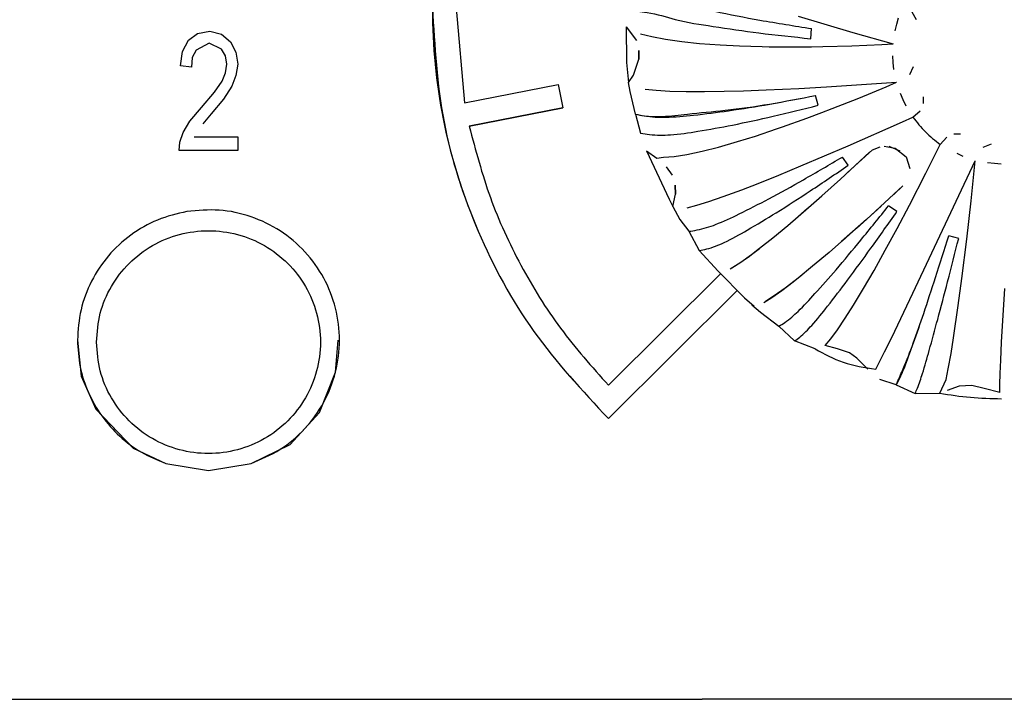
# Model space of a CAD drawing. Header units: millimetres. Extents: x -1041 to -481, y -163 to 556.
# Tile 26 of 51: x -709 to -688, y -118 to -104. Entities that reach past the tile are written whole.
import ezdxf

# ---------------------------------------------------------------- set-up
doc = ezdxf.new("R2010")
doc.units = ezdxf.units.MM

# ---------------------------------------------------------------- blocks, each defined once
blk = doc.blocks.new('Bedienfeldblende__9', base_point=(-786.289, -127.139))
at = {"color": 7, "linetype": 'Continuous'}
for p in [(-749.729, -118.392), (-673.572, -118.392)]:
    blk.add_line(p, (-694.189, -118.392), dxfattribs=at)
blk = doc.blocks.new('CFX-Folientastatur__16', base_point=(-775.839, -113.911))
at = {"color": 7, "linetype": 'Continuous'}
for p, q in [((-699.349, -103.897), (-699.174, -105.884)), ((-704.965, -104.568), (-704.779, -104.426)), ((-704.779, -104.426), (-704.52, -104.378)), ((-704.52, -104.378), (-704.276, -104.442)), ((-704.276, -104.442), (-704.089, -104.6)), ((-705.095, -104.806), (-704.965, -104.568)), ((-704.534, -104.627), (-704.807, -104.774)), ((-704.534, -104.627), (-704.807, -104.774)), ((-704.276, -104.759), (-704.534, -104.627)), ((-704.276, -104.759), (-704.534, -104.627)), ((-704.089, -104.6), (-703.974, -104.822)), ((-705.138, -105.102), (-705.095, -104.806)), ((-704.894, -104.933), (-704.908, -105.133)), ((-704.894, -104.933), (-704.908, -105.133)), ((-704.807, -104.774), (-704.894, -104.933)), ((-704.807, -104.774), (-704.894, -104.933)), ((-704.19, -104.896), (-704.276, -104.759)), ((-704.19, -104.896), (-704.276, -104.759)), ((-704.161, -105.07), (-704.19, -104.896)), ((-704.161, -105.07), (-704.19, -104.896)), ((-703.974, -104.822), (-703.931, -105.07)), ((-704.908, -105.133), (-705.138, -105.102)), ((-704.908, -105.133), (-705.138, -105.102)), ((-704.19, -105.249), (-704.161, -105.07)), ((-703.931, -105.07), (-703.974, -105.308)), ((-703.931, -105.07), (-703.974, -105.308)), ((-704.262, -105.424), (-704.19, -105.249)), ((-703.974, -105.308), (-704.06, -105.535)), ((-703.974, -105.308), (-704.06, -105.535)), ((-704.42, -105.661), (-704.262, -105.424)), ((-704.06, -105.535), (-704.233, -105.804)), ((-704.06, -105.535), (-704.233, -105.804)), ((-699.174, -105.884), (-697.212, -105.496)), ((-697.212, -105.496), (-697.114, -105.983)), ((-704.693, -105.978), (-704.42, -105.661)), ((-704.937, -106.263), (-704.693, -105.978)), ((-704.233, -105.804), (-704.491, -106.115)), ((-704.233, -105.804), (-704.491, -106.115)), ((-697.114, -105.983), (-699.076, -106.372)), ((-699.076, -106.372), (-697.114, -105.983)), ((-704.491, -106.115), (-704.664, -106.321)), ((-704.491, -106.115), (-704.664, -106.321)), ((-705.08, -106.501), (-704.937, -106.263)), ((-705.152, -106.706), (-705.08, -106.501)), ((-704.851, -106.596), (-703.931, -106.596)), ((-703.931, -106.596), (-703.931, -106.881)), ((-705.167, -106.881), (-705.152, -106.706)), ((-703.931, -106.881), (-705.167, -106.881)), ((-703.931, -106.881), (-705.167, -106.881)), ((-696.155, -111.806), (-693.802, -109.466)), ((-696.156, -112.505), (-693.454, -109.818)), ((-693.454, -109.818), (-696.156, -112.505)), ((-707.299, -110.859), (-707.22, -111.611)), ((-701.884, -111.531), (-701.827, -110.859)), ((-702.216, -112.377), (-701.884, -111.531)), ((-707.22, -111.611), (-706.914, -112.304)), ((-706.914, -112.304), (-706.132, -113.127)), ((-702.835, -113.045), (-702.216, -112.377)), ((-706.132, -113.127), (-705.442, -113.445)), ((-703.656, -113.445), (-702.835, -113.045)), ((-705.442, -113.445), (-704.549, -113.592)), ((-704.549, -113.592), (-703.656, -113.445))]:
    blk.add_line(p, q, dxfattribs=at)
for points, knots in [([(-679.542, -112.505), (-678.993, -111.916), (-677.894, -110.739), (-676.755, -108.623), (-676.022, -106.381), (-675.776, -104.045), (-675.974, -101.697), (-676.643, -99.415), (-677.748, -97.309), (-679.25, -95.461), (-681.087, -93.943), (-683.189, -92.815), (-685.472, -92.119), (-687.849, -91.884), (-690.225, -92.119), (-692.509, -92.815), (-694.611, -93.943), (-696.448, -95.461), (-697.949, -97.309), (-699.055, -99.415), (-699.724, -101.697), (-699.922, -104.045), (-699.675, -106.381), (-698.943, -108.623), (-697.803, -110.739), (-696.705, -111.916), (-696.156, -112.505)], [0, 0, 0, 0, 2.406947, 4.811415, 7.139825, 9.446664, 11.806903, 14.168065, 16.531002, 18.896288, 21.264132, 23.634347, 26.00638, 28.379398, 30.752417, 33.12445, 35.494665, 37.862509, 40.227795, 42.590732, 44.951894, 47.312133, 49.618971, 51.947382, 54.35185, 56.758797, 56.758797, 56.758797, 56.758797]), ([(-699.849, -103.892), (-699.802, -104.694), (-699.709, -106.299), (-698.952, -108.602), (-697.804, -110.739), (-696.705, -111.916), (-696.156, -112.505)], [0, 0, 0, 0, 2.401512, 4.804065, 7.208532, 9.615479, 9.615479, 9.615479, 9.615479]), ([(-699.076, -106.372), (-698.943, -106.875), (-698.677, -107.882), (-698.018, -109.303), (-697.196, -110.638), (-696.502, -111.417), (-696.155, -111.806)], [0, 0, 0, 0, 1.55939, 3.119542, 4.680666, 6.2429, 6.2429, 6.2429, 6.2429]), ([(-705.001, -108.161), (-705.211, -108.21), (-705.629, -108.309), (-706.192, -108.636), (-706.667, -109.074), (-707.023, -109.612), (-707.255, -110.218), (-707.284, -110.645), (-707.299, -110.859)], [0, 0, 0, 0, 0.64242, 1.284256, 1.925312, 2.565562, 3.205153, 3.844373, 3.844373, 3.844373, 3.844373]), ([(-703.656, -113.445), (-703.446, -113.357), (-703.027, -113.179), (-702.506, -112.729), (-702.105, -112.175), (-701.856, -111.537), (-701.77, -110.859), (-701.856, -110.18), (-702.106, -109.543), (-702.505, -108.987), (-703.03, -108.545), (-703.647, -108.247), (-704.321, -108.098), (-704.775, -108.14), (-705.001, -108.161)], [0, 0, 0, 0, 0.679592, 1.358347, 2.036189, 2.713265, 3.389905, 4.066544, 4.74362, 5.421463, 6.100218, 6.779809, 7.459962, 8.140265, 8.140265, 8.140265, 8.140265]), ([(-707.299, -110.859), (-707.288, -111.047), (-707.265, -111.424), (-707.084, -111.965), (-706.803, -112.46), (-706.424, -112.884), (-705.968, -113.23), (-705.617, -113.374), (-705.442, -113.445)], [0, 0, 0, 0, 0.564294, 1.128844, 1.693865, 2.259489, 2.825749, 3.39257, 3.39257, 3.39257, 3.39257])]:
    blk.add_open_spline(points, degree=3, knots=knots, dxfattribs=at)
at = {"color": 1, "linetype": 'Continuous'}
blk.add_open_spline([(-706.899, -110.9), (-706.883, -111.104), (-706.852, -111.513), (-706.605, -112.083), (-706.23, -112.572), (-705.737, -112.948), (-705.164, -113.184), (-704.549, -113.264), (-703.934, -113.184), (-703.361, -112.948), (-702.868, -112.572), (-702.49, -112.083), (-702.253, -111.513), (-702.172, -110.9), (-702.253, -110.288), (-702.49, -109.718), (-702.868, -109.229), (-703.361, -108.853), (-703.934, -108.617), (-704.549, -108.537), (-705.164, -108.617), (-705.737, -108.853), (-706.23, -109.229), (-706.605, -109.718), (-706.852, -110.288), (-706.883, -110.697), (-706.899, -110.9)], degree=3, knots=[0, 0, 0, 0, 0.61017, 1.220775, 1.832135, 2.444365, 3.057347, 3.670763, 4.284179, 4.897161, 5.509391, 6.120751, 6.731356, 7.341526, 7.951696, 8.562302, 9.173661, 9.785891, 10.398873, 11.012289, 11.625705, 12.238687, 12.850917, 13.462277, 14.072882, 14.683052, 14.683052, 14.683052, 14.683052], dxfattribs=at)
blk = doc.blocks.new('Achse__17', base_point=(-693.851, -110.143))
at = {"color": 7, "linetype": 'Continuous'}
for p, q in [((-690.614, -106.867), (-690.457, -106.801)), ((-690.269, -106.793), (-690.038, -106.885)), ((-691.139, -107.342), (-690.614, -106.867)), ((-689.975, -107.623), (-690.744, -108.33)), ((-692.23, -108.314), (-691.976, -108.094)), ((-690.744, -108.33), (-691.263, -108.792)), ((-691.263, -108.792), (-691.527, -109.02)), ((-693.381, -109.226), (-693.153, -109.063)), ((-693.153, -109.063), (-692.989, -108.938)), ((-691.527, -109.02), (-691.871, -109.31)), ((-693.568, -109.344), (-693.381, -109.226)), ((-693.851, -109.415), (-693.303, -109.972)), ((-691.871, -109.31), (-692.178, -109.56)), ((-692.178, -109.56), (-692.448, -109.768)), ((-692.448, -109.768), (-692.678, -109.932)), ((-693.303, -109.972), (-693.097, -110.143)), ((-692.678, -109.932), (-692.863, -110.049))]:
    blk.add_line(p, q, dxfattribs=at)
blk = doc.blocks.new('Kappe__18', base_point=(-695.849, -112.172))
at = {"color": 7, "linetype": 'Continuous'}
for p, q in [((-692.177, -104.064), (-691.024, -104.403)), ((-690.107, -104.233), (-690.067, -104.096)), ((-689.692, -104.138), (-689.779, -103.983)), ((-695.781, -104.288), (-695.774, -105.032)), ((-695.781, -104.288), (-695.567, -104.575)), ((-691.911, -104.536), (-691.892, -104.324)), ((-690.142, -104.374), (-690.107, -104.233)), ((-695.483, -104.431), (-695.248, -104.493)), ((-695.248, -104.493), (-694.959, -104.549)), ((-691.024, -104.403), (-690.179, -104.644)), ((-694.959, -104.549), (-694.617, -104.596)), ((-694.617, -104.596), (-694.245, -104.635)), ((-694.245, -104.635), (-693.812, -104.666)), ((-693.812, -104.666), (-693.404, -104.687)), ((-693.404, -104.687), (-692.928, -104.701)), ((-692.928, -104.701), (-692.786, -104.704)), ((-692.786, -104.704), (-692.234, -104.708)), ((-692.234, -104.708), (-691.895, -104.705)), ((-691.895, -104.705), (-691.655, -104.701)), ((-691.655, -104.701), (-691.049, -104.685)), ((-691.049, -104.685), (-690.419, -104.657)), ((-690.419, -104.657), (-690.179, -104.644)), ((-695.521, -104.966), (-695.518, -104.786)), ((-695.518, -104.786), (-695.521, -104.966)), ((-690.18, -105.038), (-690.189, -104.896)), ((-695.774, -105.032), (-695.738, -105.453)), ((-695.63, -105.302), (-695.521, -104.966)), ((-690.164, -105.182), (-690.18, -105.038)), ((-689.828, -105.29), (-689.753, -105.12)), ((-695.738, -105.453), (-695.63, -105.302)), ((-695.702, -105.645), (-695.738, -105.453)), ((-692.849, -105.612), (-692.159, -105.579)), ((-692.159, -105.579), (-691.583, -105.546)), ((-691.583, -105.546), (-690.11, -105.449)), ((-690.905, -105.782), (-690.329, -105.543)), ((-690.329, -105.543), (-690.11, -105.449)), ((-695.589, -106.118), (-695.702, -105.645)), ((-695.383, -105.593), (-695.151, -105.618)), ((-695.151, -105.618), (-694.866, -105.634)), ((-694.866, -105.634), (-694.527, -105.643)), ((-694.527, -105.643), (-694.138, -105.645)), ((-694.138, -105.645), (-693.728, -105.64)), ((-693.728, -105.64), (-693.323, -105.629)), ((-693.323, -105.629), (-692.849, -105.612)), ((-691.754, -105.933), (-691.809, -105.728)), ((-691.461, -106.002), (-690.905, -105.782)), ((-689.971, -105.819), (-690.029, -105.688)), ((-689.548, -105.897), (-689.545, -105.758)), ((-689.907, -105.949), (-689.971, -105.819)), ((-695.589, -106.118), (-695.482, -106.519)), ((-691.992, -106.203), (-691.68, -106.087)), ((-691.68, -106.087), (-691.461, -106.002)), ((-689.985, -106.279), (-689.768, -106.182)), ((-689.768, -106.182), (-689.611, -106.046)), ((-692.63, -106.43), (-692.5, -106.385)), ((-692.5, -106.385), (-691.992, -106.203)), ((-691.128, -106.783), (-689.985, -106.279)), ((-693.446, -106.694), (-693.07, -106.577)), ((-693.07, -106.577), (-692.63, -106.43)), ((-689.056, -106.599), (-689.194, -106.754)), ((-688.765, -106.536), (-688.906, -106.538)), ((-694.192, -106.896), (-693.847, -106.808)), ((-693.847, -106.808), (-693.446, -106.694)), ((-692.117, -107.206), (-691.128, -106.783)), ((-690.369, -106.788), (-690.14, -106.829)), ((-689.494, -107.356), (-689.194, -106.754)), ((-688.125, -106.745), (-688.296, -106.818)), ((-695.355, -106.886), (-694.881, -107.901)), ((-695.355, -106.886), (-695.14, -107.041)), ((-695.14, -107.041), (-695, -107.024)), ((-695, -107.024), (-694.78, -107.006)), ((-694.78, -107.006), (-694.51, -106.964)), ((-694.51, -106.964), (-694.192, -106.896)), ((-691.288, -107.479), (-690.681, -106.919)), ((-691.125, -107.192), (-691.247, -107.018)), ((-690.14, -106.829), (-689.911, -107.017)), ((-689.911, -107.017), (-689.829, -107.262)), ((-688.709, -107.006), (-688.841, -106.946)), ((-694.943, -107.224), (-694.818, -107.401)), ((-692.583, -107.399), (-692.117, -107.206)), ((-689.766, -109.873), (-688.458, -107.097)), ((-688.545, -107.936), (-688.458, -107.097)), ((-688.057, -107.157), (-688.201, -107.142)), ((-687.912, -107.168), (-688.057, -107.157)), ((-693.011, -107.571), (-692.583, -107.399)), ((-689.84, -108.03), (-689.494, -107.356)), ((-694.749, -107.794), (-694.755, -107.611)), ((-694.755, -107.611), (-694.749, -107.794)), ((-693.359, -107.706), (-693.011, -107.571)), ((-691.681, -107.833), (-691.288, -107.479)), ((-690.169, -107.804), (-689.975, -107.623)), ((-694.808, -108.056), (-694.749, -107.794)), ((-694.049, -107.952), (-693.747, -107.849)), ((-693.747, -107.849), (-693.359, -107.706)), ((-691.955, -108.076), (-691.681, -107.833)), ((-694.881, -107.901), (-694.808, -108.056)), ((-694.808, -108.056), (-694.657, -108.325)), ((-694.506, -108.082), (-694.302, -108.03)), ((-694.302, -108.03), (-694.049, -107.952)), ((-690.583, -108.184), (-690.436, -108.05)), ((-690.101, -108.162), (-690.276, -108.04)), ((-690.098, -108.517), (-689.84, -108.03)), ((-688.636, -108.739), (-688.545, -107.936)), ((-692.394, -108.453), (-691.955, -108.076)), ((-690.948, -108.514), (-690.583, -108.184)), ((-694.657, -108.325), (-694.471, -108.576)), ((-692.704, -108.711), (-692.394, -108.453)), ((-694.471, -108.576), (-694.253, -108.98)), ((-691.25, -108.781), (-691.094, -108.643)), ((-690.347, -108.973), (-690.098, -108.517)), ((-688.806, -108.725), (-689.012, -108.669)), ((-692.983, -108.933), (-692.704, -108.711)), ((-688.739, -109.567), (-688.636, -108.739)), ((-694.253, -108.98), (-693.852, -109.414)), ((-693.226, -109.116), (-692.983, -108.933)), ((-690.583, -109.395), (-690.347, -108.973)), ((-693.599, -109.362), (-693.432, -109.26)), ((-693.432, -109.26), (-693.226, -109.116)), ((-692.277, -109.637), (-692.103, -109.499)), ((-690.803, -109.775), (-690.583, -109.395)), ((-692.519, -109.82), (-692.277, -109.637)), ((-688.814, -110.129), (-688.739, -109.567)), ((-692.726, -109.964), (-692.519, -109.82)), ((-691.015, -110.125), (-690.803, -109.775)), ((-690.212, -110.803), (-689.766, -109.873)), ((-687.905, -110.902), (-687.841, -109.778)), ((-693.146, -110.118), (-692.962, -110.269)), ((-692.893, -110.066), (-692.726, -109.964)), ((-692.962, -110.269), (-692.578, -110.567)), ((-691.19, -110.401), (-691.015, -110.125)), ((-688.915, -110.812), (-688.814, -110.129)), ((-691.352, -110.643), (-691.19, -110.401)), ((-692.578, -110.567), (-692.252, -110.876)), ((-691.492, -110.834), (-691.352, -110.643)), ((-691.819, -111.04), (-692.252, -110.876)), ((-691.609, -110.973), (-691.492, -110.834)), ((-690.36, -111.105), (-690.212, -110.803)), ((-688.967, -111.137), (-688.915, -110.812)), ((-687.922, -111.277), (-687.905, -110.902)), ((-691.351, -111.042), (-691.609, -110.973)), ((-691.1, -111.122), (-691.351, -111.042)), ((-690.94, -111.235), (-691.1, -111.122)), ((-690.465, -111.313), (-690.36, -111.105)), ((-689.025, -111.463), (-688.967, -111.137)), ((-690.714, -111.47), (-690.94, -111.235)), ((-690.547, -111.468), (-690.465, -111.313)), ((-687.933, -111.56), (-687.922, -111.277)), ((-689.07, -111.687), (-689.025, -111.463)), ((-687.94, -111.787), (-687.933, -111.56)), ((-690.115, -111.794), (-690.458, -111.682)), ((-689.204, -111.973), (-689.07, -111.687)), ((-690.115, -111.794), (-689.72, -111.976)), ((-689.72, -111.976), (-689.204, -111.973)), ((-688.797, -111.823), (-689.047, -111.916)), ((-688.529, -111.808), (-688.797, -111.823)), ((-688.269, -111.872), (-688.529, -111.808)), ((-687.941, -111.958), (-688.269, -111.872)), ((-687.941, -111.958), (-687.94, -111.787))]:
    blk.add_line(p, q, dxfattribs=at)
for points, knots in [([(-695.796, -103.296), (-695.756, -103.333), (-695.615, -103.464), (-695.25, -103.636), (-694.659, -103.794), (-693.88, -103.978), (-692.936, -104.159), (-692.254, -104.267), (-691.892, -104.324)], [0, 0, 0, 0, 0.163447, 0.575148, 1.189912, 2.000485, 2.974668, 4.072528, 4.072528, 4.072528, 4.072528]), ([(-695.796, -103.296), (-695.756, -103.333), (-695.615, -103.464), (-695.25, -103.636), (-694.659, -103.794), (-693.88, -103.978), (-692.936, -104.159), (-692.254, -104.267), (-691.892, -104.324)], [0, 0, 0, 0, 0.163447, 0.575148, 1.189912, 2.000485, 2.974668, 4.072528, 4.072528, 4.072528, 4.072528]), ([(-695.833, -103.633), (-695.805, -103.729), (-695.737, -103.959), (-695.245, -103.975), (-694.703, -104.17), (-693.902, -104.285), (-692.961, -104.427), (-692.275, -104.498), (-691.911, -104.536)], [0, 0, 0, 0, 0.275644, 0.661108, 1.270391, 2.076172, 3.046508, 4.141652, 4.141652, 4.141652, 4.141652]), ([(-695.589, -106.118), (-695.525, -106.132), (-695.316, -106.176), (-694.905, -106.195), (-694.317, -106.137), (-693.589, -106.046), (-692.735, -105.907), (-692.129, -105.79), (-691.809, -105.728)], [0, 0, 0, 0, 0.195979, 0.640147, 1.225449, 1.9675, 2.842164, 3.82025, 3.82025, 3.82025, 3.82025]), ([(-695.589, -106.118), (-695.528, -106.131), (-695.344, -106.171), (-694.975, -106.175), (-694.411, -106.103), (-693.659, -106.041), (-692.761, -105.912), (-692.132, -105.79), (-691.809, -105.728)], [0, 0, 0, 0, 0.186521, 0.565394, 1.096894, 1.892659, 2.829113, 3.815932, 3.815932, 3.815932, 3.815932]), ([(-695.482, -106.519), (-695.419, -106.529), (-695.212, -106.562), (-694.806, -106.56), (-694.227, -106.472), (-693.509, -106.343), (-692.667, -106.159), (-692.069, -106.011), (-691.754, -105.933)], [0, 0, 0, 0, 0.191702, 0.628879, 1.209183, 1.946925, 2.818102, 3.793633, 3.793633, 3.793633, 3.793633]), ([(-689.768, -106.182), (-689.684, -106.289), (-689.518, -106.505), (-689.302, -106.671), (-689.194, -106.754)], [0, 0, 0, 0, 0.4064695, 0.8133268, 0.8133268, 0.8133268, 0.8133268]), ([(-694.471, -108.576), (-694.413, -108.568), (-694.22, -108.54), (-693.86, -108.427), (-693.366, -108.191), (-692.751, -107.878), (-692.03, -107.478), (-691.519, -107.178), (-691.247, -107.018)], [0, 0, 0, 0, 0.177201, 0.582741, 1.124697, 1.82014, 2.65171, 3.597983, 3.597983, 3.597983, 3.597983]), ([(-694.471, -108.576), (-694.413, -108.568), (-694.22, -108.54), (-693.86, -108.427), (-693.366, -108.191), (-692.751, -107.878), (-692.03, -107.478), (-691.519, -107.178), (-691.247, -107.018)], [0, 0, 0, 0, 0.177201, 0.582741, 1.124697, 1.82014, 2.65171, 3.597983, 3.597983, 3.597983, 3.597983]), ([(-694.253, -108.98), (-694.2, -108.97), (-694.019, -108.935), (-693.675, -108.797), (-693.196, -108.526), (-692.594, -108.165), (-691.888, -107.711), (-691.39, -107.372), (-691.125, -107.192)], [0, 0, 0, 0, 0.162814, 0.553966, 1.102137, 1.812302, 2.661147, 3.620176, 3.620176, 3.620176, 3.620176]), ([(-692.578, -110.567), (-692.536, -110.541), (-692.392, -110.451), (-692.134, -110.225), (-691.786, -109.846), (-691.347, -109.348), (-690.833, -108.732), (-690.47, -108.281), (-690.276, -108.04)], [0, 0, 0, 0, 0.148738, 0.510551, 1.022577, 1.69185, 2.501252, 3.429674, 3.429674, 3.429674, 3.429674]), ([(-692.578, -110.567), (-692.536, -110.541), (-692.392, -110.451), (-692.134, -110.225), (-691.786, -109.846), (-691.347, -109.348), (-690.833, -108.732), (-690.47, -108.281), (-690.276, -108.04)], [0, 0, 0, 0, 0.148738, 0.510551, 1.022577, 1.69185, 2.501252, 3.429674, 3.429674, 3.429674, 3.429674]), ([(-692.252, -110.876), (-692.215, -110.849), (-692.083, -110.755), (-691.847, -110.512), (-691.523, -110.105), (-691.109, -109.566), (-690.624, -108.903), (-690.283, -108.419), (-690.101, -108.162)], [0, 0, 0, 0, 0.136247, 0.487438, 1.009025, 1.696615, 2.527188, 3.472594, 3.472594, 3.472594, 3.472594]), ([(-690.115, -111.794), (-690.095, -111.756), (-690.022, -111.621), (-689.899, -111.328), (-689.734, -110.864), (-689.524, -110.253), (-689.278, -109.504), (-689.105, -108.96), (-689.012, -108.669)], [0, 0, 0, 0, 0.127993, 0.459809, 0.952243, 1.604562, 2.399636, 3.316483, 3.316483, 3.316483, 3.316483]), ([(-690.115, -111.794), (-690.109, -111.78), (-690.061, -111.668), (-689.934, -111.381), (-689.744, -110.898), (-689.526, -110.256), (-689.278, -109.504), (-689.105, -108.961), (-689.012, -108.669)], [0, 0, 0, 0, 0.045731, 0.365849, 0.939625, 1.603497, 2.398571, 3.315419, 3.315419, 3.315419, 3.315419]), ([(-689.72, -111.976), (-689.704, -111.94), (-689.645, -111.804), (-689.546, -111.503), (-689.409, -111.021), (-689.233, -110.378), (-689.027, -109.595), (-688.883, -109.027), (-688.806, -108.725)], [0, 0, 0, 0, 0.118046, 0.443649, 0.948962, 1.622842, 2.44232, 3.379389, 3.379389, 3.379389, 3.379389]), ([(-691.819, -111.04), (-691.627, -111.146), (-691.229, -111.365), (-690.779, -111.433), (-690.547, -111.468)], [0, 0, 0, 0, 0.653013, 1.352028, 1.352028, 1.352028, 1.352028]), ([(-689.204, -111.973), (-688.99, -112.006), (-688.561, -112.07), (-688.128, -112.082), (-687.911, -112.088)], [0, 0, 0, 0, 0.649509, 1.299068, 1.299068, 1.299068, 1.299068])]:
    blk.add_open_spline(points, degree=3, knots=knots, dxfattribs=at)
blk = doc.blocks.new('Drehknopf_1__19', base_point=(-695.849, -112.172))
for name, p in [('Kappe__18', (-695.849, -112.172)), ('Achse__17', (-693.851, -110.143))]:
    blk.add_blockref(name, p)
blk = doc.blocks.new('CFX-Bedienfeld_C-silber_1__20', base_point=(-775.839, -113.911))
for name, p in [('CFX-Folientastatur__16', (-775.839, -113.911)), ('Drehknopf_1__19', (-695.849, -112.172))]:
    blk.add_blockref(name, p)
blk = doc.blocks.new('L10-für-dxf-Internet__92', base_point=(-1040.837, -162.984))
for name, p in [('Bedienfeldblende__9', (-786.289, -127.139)), ('CFX-Bedienfeld_C-silber_1__20', (-775.839, -113.911))]:
    blk.add_blockref(name, p)
blk = doc.blocks.new('SA_LinksB', base_point=(-811, 178))
blk.add_blockref('L10-für-dxf-Internet__92', (-1040.837, -162.984))

msp = doc.modelspace()

# ---------------------------------------------------------------- block references
msp.add_blockref('SA_LinksB', (-811, 178))

doc.saveas('drawing.dxf')
